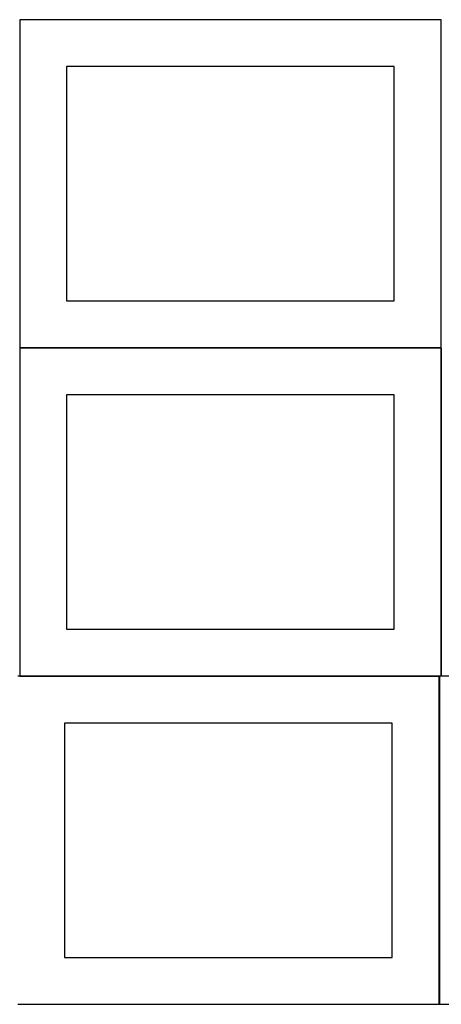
# Model space of a CAD drawing. Header units: millimetres. Extents: x 7 to 1243, y 7 to 2493.
# Tile 2 of 19: x 548 to 818, y 8 to 638. Entities that reach past the tile are written whole.
import ezdxf

# ---------------------------------------------------------------- set-up
doc = ezdxf.new("R2010")
doc.units = ezdxf.units.MM
doc.layers.add('COMMON', color=5, linetype='CONTINUOUS', true_color=0x0000ff)
doc.layers.add('CUT', color=7, linetype='CONTINUOUS', true_color=0x000000)

msp = doc.modelspace()

# ---------------------------------------------------------------- linework, layer by layer
at = {"layer": 'COMMON'}
for p, q in [((818.24193, 428.141934), (548.24193, 428.141934)), ((818.34193, 428.041933), (818.34193, 218.041933)), ((548.24193, 217.941932), (816.920935, 217.941932)), ((817.020935, 217.841932), (817.020935, 7.841932))]:
    msp.add_line(p, q, dxfattribs=at)
at = {"layer": 'CUT'}
for p, q in [((818.24193, 638.241934), (548.24193, 638.241934)), ((548.24193, 638.241934), (548.24193, 428.241934)), ((818.24193, 428.241934), (818.24193, 638.241934)), ((788.24193, 608.241934), (578.24193, 608.241934)), ((578.24193, 608.241934), (578.24193, 458.241934)), ((788.24193, 458.241934), (788.24193, 608.241934)), ((578.24193, 458.241934), (788.24193, 458.241934)), ((548.24193, 428.241934), (818.24193, 428.241934)), ((818.24193, 428.041933), (548.24193, 428.041933)), ((548.24193, 428.041933), (548.24193, 218.041933)), ((818.24193, 218.041933), (818.24193, 428.041933)), ((788.24193, 398.041933), (578.24193, 398.041933)), ((578.24193, 398.041933), (578.24193, 248.041933)), ((788.24193, 248.041933), (788.24193, 398.041933)), ((578.24193, 248.041933), (788.24193, 248.041933)), ((816.920935, 217.841932), (546.920935, 217.841932)), ((548.24193, 218.041933), (818.24193, 218.041933)), ((816.920935, 7.841932), (816.920935, 217.841932)), ((1087.120936, 217.841932), (817.120936, 217.841932)), ((817.120936, 217.841932), (817.120936, 7.841932)), ((786.920935, 187.841932), (576.920935, 187.841932)), ((576.920935, 187.841932), (576.920935, 37.841932)), ((786.920935, 37.841932), (786.920935, 187.841932)), ((576.920935, 37.841932), (786.920935, 37.841932)), ((546.920935, 7.841932), (816.920935, 7.841932)), ((817.120936, 7.841932), (1087.120936, 7.841932))]:
    msp.add_line(p, q, dxfattribs=at)

doc.saveas('drawing.dxf')
